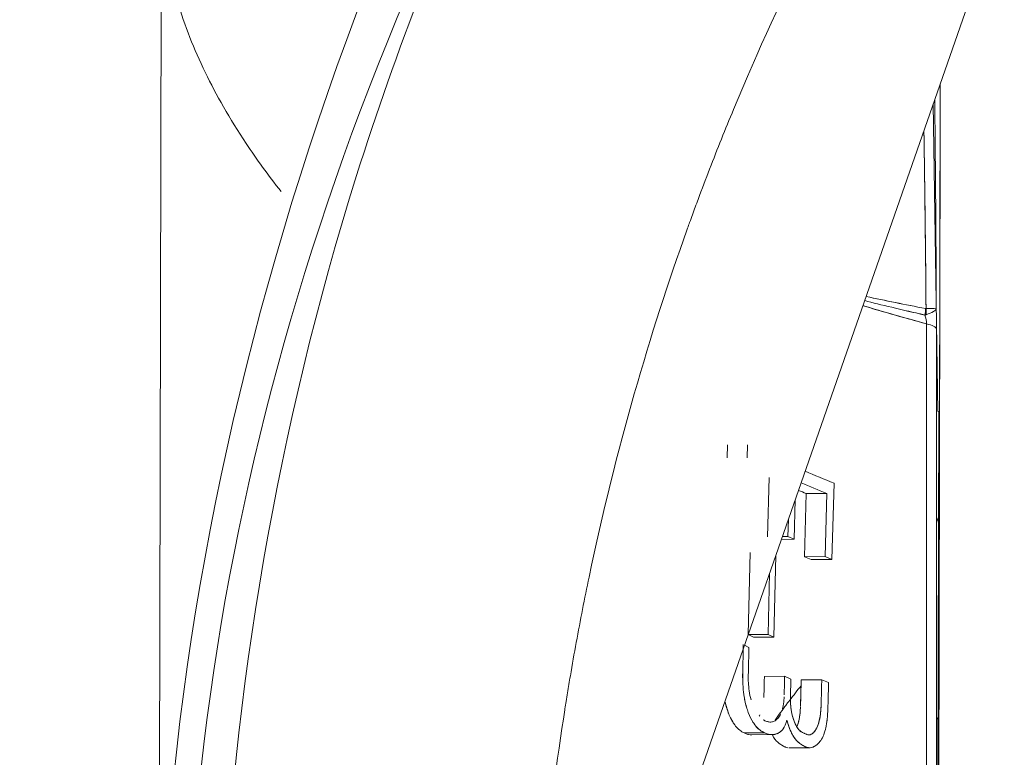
# Model space of a CAD drawing. Header units: millimetres. Extents: x -275 to -235, y -723 to -375.
# Tile 13 of 41: x -274.79 to -266.88, y -681.5 to -675.58. Entities that reach past the tile are written whole.
import ezdxf

# ---------------------------------------------------------------- set-up
doc = ezdxf.new("R2010")
doc.units = ezdxf.units.MM

msp = doc.modelspace()

# ---------------------------------------------------------------- linework, layer by layer
at = {"color": 0, "linetype": 'Continuous', "lineweight": 0}
for p, q in [((-270.6776, -685.5155), (-265.8355, -671.6327)), ((-273.6675, -683.8744), (-273.6486, -674.5774)), ((-267.4124, -685.8639), (-267.3925, -676.0968)), ((-267.4488, -676.2583), (-267.4123, -678.7269)), ((-267.5102, -677.9009), (-267.5067, -677.901)), ((-267.5031, -696.7938), (-267.5031, -678.0233)), ((-267.5031, -678.0233), (-267.5031, -696.7938)), ((-267.4233, -697.0731), (-267.4233, -678.0632)), ((-267.4053, -678.7252), (-267.4416, -696.5582)), ((-269.1041, -679.0997), (-269.1018, -678.9953)), ((-268.9438, -679.0987), (-268.9414, -678.9943)), ((-268.7789, -679.7321), (-268.7672, -679.2584)), ((-268.4124, -679.3398), (-268.4124, -679.3398)), ((-268.2622, -679.9143), (-268.2452, -679.3026)), ((-268.2452, -679.3026), (-268.2622, -679.9143)), ((-268.4829, -679.893), (-268.4691, -679.3857)), ((-268.4691, -679.3857), (-268.4829, -679.893)), ((-268.3035, -679.3847), (-268.4691, -679.3857)), ((-268.4691, -679.3857), (-268.3035, -679.3847)), ((-268.3035, -679.3847), (-268.3173, -679.892)), ((-268.3173, -679.892), (-268.3035, -679.3847)), ((-268.5652, -679.7534), (-268.5572, -679.4361)), ((-268.5572, -679.4361), (-268.5652, -679.7534)), ((-268.6125, -679.5948), (-268.6159, -679.7311)), ((-268.6159, -679.7311), (-268.6125, -679.5948)), ((-268.6159, -679.7311), (-268.6602, -679.7313)), ((-268.6602, -679.7313), (-268.6159, -679.7311)), ((-268.5652, -679.7534), (-268.6159, -679.7311)), ((-268.5652, -679.7534), (-268.6681, -679.754)), ((-268.6681, -679.754), (-268.5652, -679.7534)), ((-268.9361, -680.5178), (-268.9206, -679.8601)), ((-268.7293, -680.5378), (-268.7135, -679.8843)), ((-268.7135, -679.8843), (-268.7293, -680.5378)), ((-268.3173, -679.892), (-268.4829, -679.893)), ((-268.4829, -679.893), (-268.3173, -679.892)), ((-268.4829, -679.893), (-268.4282, -679.9153)), ((-268.2622, -679.9143), (-268.3173, -679.892)), ((-268.2622, -679.9143), (-268.4282, -679.9153)), ((-268.4282, -679.9153), (-268.2622, -679.9143)), ((-268.7627, -680.0254), (-268.7744, -680.5168)), ((-268.7744, -680.5168), (-268.7627, -680.0254)), ((-268.9347, -680.5185), (-268.8914, -680.5387)), ((-268.7744, -680.5168), (-268.9345, -680.5178)), ((-268.9345, -680.5178), (-268.7744, -680.5168)), ((-268.7293, -680.5378), (-268.8914, -680.5387)), ((-268.8914, -680.5387), (-268.7293, -680.5378)), ((-268.7293, -680.5378), (-268.7744, -680.5168)), ((-268.9751, -680.6344), (-268.9743, -680.5984)), ((-268.9643, -680.6034), (-268.9293, -680.6208)), ((-268.6422, -680.853), (-268.805, -680.854)), ((-268.805, -680.854), (-268.6422, -680.853)), ((-268.6422, -680.853), (-268.592, -680.8753)), ((-268.3441, -680.8807), (-268.5094, -680.8817)), ((-268.5094, -680.8817), (-268.3441, -680.8807)), ((-268.3441, -680.8807), (-268.2894, -680.903)), ((-268.7611, -681.2201), (-268.7568, -681.2201)), ((-268.8054, -681.3069), (-268.9669, -681.3078)), ((-268.9669, -681.3078), (-268.8054, -681.3069)), ((-268.9068, -681.3223), (-268.7472, -681.3213)), ((-268.448, -681.323), (-268.4468, -681.323)), ((-268.6074, -681.4274), (-268.4439, -681.4264)), ((-268.4429, -681.4264), (-268.4429, -681.4264))]:
    msp.add_line(p, q, dxfattribs=at)
at = {"color": 0, "linetype": 'Continuous', "lineweight": 0, "extrusion": (0, 0, -1)}
for centre, major_axis, ratio, start_param, end_param in [((-267.7607, -677.9132), (-0.0543, -0.295), 0.829021, -1.763495, -1.588996), ((-267.7571, -677.9133), (0.044, -0.2968), 0.834484, -1.488728, -1.323542), ((-267.9248, -677.983), (-0.5002, -0.0717), 0.095625, -2.548477, -2.516695), ((-267.7332, -677.9), (-0.1953, 0.2162), 0.56205, 2.260215, 2.573606), ((-267.9229, -678.0662), (0.5, 0), 0.158158, -0.574234, -0.038088), ((-250.997, -677.8234), (-19.5016, 0.4116), 0.200844, -0.489733, -0.463596), ((-250.7937, -677.5139), (-19.7283, 0.0402), 0.209581, -0.479221, -0.456061), ((-250.9846, -678.4746), (-19.6641, 0.4357), 0.199488, -0.484266, -0.478205), ((-250.9811, -679.2488), (-19.6675, 0.3993), 0.201577, -0.430048, -0.424685)]:
    msp.add_ellipse(centre, major_axis=major_axis, ratio=ratio, start_param=start_param, end_param=end_param, dxfattribs=at)
at = {"color": 0, "linetype": 'Continuous', "lineweight": 0}
for centre, major_axis, ratio, start_param, end_param in [((-267.7607, -677.9132), (0.0543, 0.295), 0.829021, -1.552597, -1.378098), ((-267.9263, -677.9092), (0.5022, 0.0062), 0.010687, 0.254552, 0.58155), ((-267.7571, -677.9133), (-0.044, 0.2968), 0.834484, -1.818051, -1.652864), ((-267.8889, -677.9473), (-0.4647, -0.0486), 0.157604, -3.76155, -3.195617), ((-267.4496, -677.8997), (0.0079, -0.5457), 0.045979, -5.017325, -4.718594), ((-267.6273, -677.9417), (0.0873, -0.1663), 0.530555, -5.476144, -5.048842), ((-267.9229, -678.0662), (0.5, 0), 0.158158, 0.038088, 0.574234), ((-250.9778, -677.4274), (19.5221, -0.0398), 0.209581, -2.681933, -2.655807), ((-250.9982, -677.9484), (19.5005, -0.4255), 0.200024, -2.681581, -2.658159), ((-250.7912, -677.5139), (19.8805, -0.0405), 0.209581, -2.672794, -2.665978)]:
    msp.add_ellipse(centre, major_axis=major_axis, ratio=ratio, start_param=start_param, end_param=end_param, dxfattribs=at)
for points in [[(-273.6523, -684.7449), (-273.8266, -680.0385), (-272.463, -675.3253), (-269.8109, -670.7909)], [(-269.4074, -671.1534), (-274.4701, -678.9308), (-274.7859, -687.0605), (-270.3549, -695.5426)], [(-267.3925, -676.0968), (-267.3967, -678.1477), (-267.4066, -683.0372), (-267.4124, -685.8639)], [(-267.5146, -677.1246), (-267.5146, -677.1246), (-267.5146, -677.1247), (-267.5146, -677.1247)], [(-267.9995, -677.8373), (-267.8702, -677.8703), (-267.7091, -677.9089), (-267.5152, -677.9529)], [(-267.5102, -677.9009), (-267.6757, -677.8691), (-267.835, -677.837), (-267.988, -677.8042)], [(-267.988, -677.8042), (-267.8335, -677.8373), (-267.674, -677.8694), (-267.5102, -677.9009)], [(-267.9438, -677.8136), (-267.9438, -677.8136), (-267.9438, -677.8136), (-267.9438, -677.8136)], [(-268.0137, -677.8778), (-267.8504, -677.9269), (-267.6801, -677.9755), (-267.5031, -678.0233)], [(-267.5031, -678.0233), (-267.7081, -677.9679), (-267.877, -677.9194), (-268.0137, -677.8779)], [(-267.975, -677.8895), (-267.975, -677.8895), (-267.975, -677.8894), (-267.975, -677.8894)], [(-267.5152, -677.9529), (-267.5649, -677.9416), (-267.6142, -677.9303), (-267.6629, -677.9189)], [(-267.5067, -677.901), (-267.5079, -677.9012), (-267.509, -677.9011), (-267.5102, -677.9009)], [(-267.5067, -677.901), (-267.4573, -677.901), (-267.4279, -677.902), (-267.4245, -677.9027)], [(-267.4245, -677.9027), (-267.4277, -677.9159), (-267.4563, -677.9335), (-267.5062, -677.9503)], [(-267.5152, -677.9529), (-267.5122, -677.9521), (-267.5092, -677.9513), (-267.5062, -677.9503)], [(-267.4192, -678.2587), (-267.4206, -678.2618), (-267.4219, -678.2649), (-267.4233, -678.268)], [(-267.4233, -678.2931), (-267.4218, -678.2898), (-267.4203, -678.2865), (-267.4188, -678.2834)], [(-268.4569, -679.3211), (-268.4569, -679.3211), (-268.4569, -679.3211), (-268.4569, -679.3211)], [(-268.4569, -679.3211), (-268.4569, -679.3211), (-268.4569, -679.3211), (-268.4569, -679.3211)], [(-267.407, -679.5746), (-267.4125, -679.59), (-267.4179, -679.6053), (-267.4233, -679.6206)], [(-267.4233, -679.6225), (-267.4178, -679.6071), (-267.4124, -679.5918), (-267.407, -679.5766)], [(-268.9751, -680.6342), (-268.9759, -680.6771), (-268.9769, -680.7199), (-268.978, -680.7626)], [(-268.9793, -680.8231), (-268.9797, -680.8508), (-268.9795, -680.8788), (-268.9783, -680.9069)], [(-268.6461, -681.0023), (-268.6453, -680.9755), (-268.644, -680.9257), (-268.6422, -680.853)], [(-268.5094, -680.8817), (-268.5113, -680.9524), (-268.512, -681.0201), (-268.5152, -681.0965)], [(-269.1185, -681.0643), (-269.1125, -681.0907), (-269.105, -681.1161), (-269.0958, -681.142)], [(-268.9481, -681.1023), (-268.9497, -681.0967), (-268.9513, -681.0911), (-268.9528, -681.0853)], [(-269.0958, -681.142), (-269.095, -681.144), (-269.0943, -681.146), (-269.0936, -681.1479)], [(-268.9144, -681.1894), (-268.9217, -681.1751), (-268.9283, -681.1602), (-268.9343, -681.1439)], [(-268.8466, -681.1742), (-268.8446, -681.1708), (-268.8425, -681.1672), (-268.8405, -681.1634)], [(-268.6957, -681.1895), (-268.6881, -681.18), (-268.6811, -681.1692), (-268.6745, -681.1553)], [(-268.891, -681.2297), (-268.8795, -681.2468), (-268.8674, -681.2613), (-268.855, -681.2727)], [(-268.545, -681.2581), (-268.5377, -681.2413), (-268.5314, -681.222), (-268.5267, -681.2009)], [(-267.4103, -681.1826), (-267.4146, -681.1891), (-267.4189, -681.1956), (-267.4233, -681.2021)], [(-268.9048, -681.3223), (-268.9248, -681.3228), (-268.9455, -681.318), (-268.9669, -681.3078)], [(-268.8309, -681.2915), (-268.831, -681.2916), (-268.8312, -681.2918), (-268.8313, -681.2919)], [(-268.8054, -681.3069), (-268.7761, -681.3207), (-268.748, -681.3246), (-268.7212, -681.3187)], [(-268.5293, -681.3847), (-268.5293, -681.3847), (-268.5293, -681.3846), (-268.5293, -681.3846)]]:
    msp.add_open_spline(points, degree=3, dxfattribs=at)
for points, knots in [([(-270.3549, -695.5426), (-271.3501, -693.638), (-272.0985, -691.5983), (-272.5722, -689.4992), (-273.0459, -687.4001), (-273.2449, -685.2419), (-273.1619, -683.1045), (-273.0788, -680.967), (-272.7137, -678.8507), (-272.0801, -676.8338), (-271.4465, -674.8169), (-270.5445, -672.8997), (-269.4074, -671.1534)], [0.946917, 0.946917, 0.946917, 0.946917, 1.220443, 1.220443, 1.220443, 1.49397, 1.49397, 1.49397, 1.767496, 1.767496, 1.767496, 2.041022, 2.041022, 2.041022, 2.041022]), ([(-266.2326, -671.5012), (-266.5733, -671.9311), (-266.9027, -672.3835), (-267.2179, -672.8584), (-267.3085, -672.9948), (-267.3979, -673.1331), (-267.4861, -673.2733), (-267.5301, -673.3433), (-267.5739, -673.4139), (-267.6173, -673.4849), (-267.6391, -673.5204), (-267.6607, -673.556), (-267.6822, -673.5917), (-267.693, -673.6096), (-267.7038, -673.6275), (-267.7145, -673.6454), (-267.7253, -673.6633), (-267.7369, -673.6828), (-267.7467, -673.6993), (-268.2178, -674.4913), (-268.6605, -675.3591), (-269.0529, -676.3028), (-269.1183, -676.4601), (-269.1822, -676.6195), (-269.2447, -676.781), (-269.276, -676.8617), (-269.3068, -676.943), (-269.3373, -677.0248), (-269.3526, -677.0657), (-269.3677, -677.1067), (-269.3827, -677.1479), (-269.3902, -677.1685), (-269.3977, -677.1891), (-269.4052, -677.2097), (-269.4108, -677.2252), (-269.4164, -677.2407), (-269.422, -677.2563), (-269.4238, -677.2614), (-269.426, -677.2675), (-269.4275, -677.2718), (-269.7228, -678.0961), (-269.9967, -679.0242), (-270.2129, -680.0562), (-270.249, -680.2282), (-270.2834, -680.4031), (-270.316, -680.5809), (-270.3323, -680.6698), (-270.3481, -680.7594), (-270.3635, -680.8497), (-270.3712, -680.8949), (-270.3788, -680.9402), (-270.3862, -680.9857), (-270.3899, -681.0085), (-270.3936, -681.0313), (-270.3973, -681.0542), (-270.4005, -681.0742), (-270.4037, -681.0942), (-270.4068, -681.1142), (-270.4073, -681.1171), (-270.4079, -681.121), (-270.4082, -681.1228), (-270.5307, -681.9037), (-270.6606, -682.9765), (-270.6683, -684.3409)], [0.0771625, 0.0771625, 0.0771625, 0.0771625, 0.183765, 0.183765, 0.183765, 0.2143925, 0.2143925, 0.2143925, 0.2297062, 0.2297062, 0.2297062, 0.2373631, 0.2373631, 0.2373631, 0.2411915, 0.2411915, 0.2411915, 0.24502, 0.24502, 0.24502, 0.4287849, 0.4287849, 0.4287849, 0.4594124, 0.4594124, 0.4594124, 0.4747261, 0.4747261, 0.4747261, 0.482383, 0.482383, 0.482383, 0.4862114, 0.4862114, 0.4862114, 0.4890827, 0.4890827, 0.4890827, 0.4900399, 0.4900399, 0.4900399, 0.6738048, 0.6738048, 0.6738048, 0.7044323, 0.7044323, 0.7044323, 0.719746, 0.719746, 0.719746, 0.7274029, 0.7274029, 0.7274029, 0.7312313, 0.7312313, 0.7312313, 0.7345812, 0.7345812, 0.7345812, 0.7350598, 0.7350598, 0.7350598, 0.9377903, 0.9377903, 0.9377903, 0.9377903]), ([(-272.686, -676.9615), (-272.7913, -676.8288), (-272.8844, -676.7003), (-272.9671, -676.5762), (-273.1016, -676.3744), (-273.2087, -676.1839), (-273.294, -676.008), (-273.3419, -675.9094), (-273.3829, -675.8154), (-273.4183, -675.7256), (-273.4573, -675.6269), (-273.4895, -675.5335), (-273.5162, -675.4453), (-273.5792, -675.2368), (-273.6126, -675.0569), (-273.6298, -674.9047)], [0.1220877, 0.1220877, 0.1220877, 0.1220877, 0.1529034, 0.1529034, 0.1529034, 0.2030141, 0.2030141, 0.2030141, 0.2310961, 0.2310961, 0.2310961, 0.2619932, 0.2619932, 0.2619932, 0.3349522, 0.3349522, 0.3349522, 0.3349522]), ([(-267.4245, -677.9027), (-267.4259, -677.493), (-267.4286, -677.085), (-267.4325, -676.6785), (-267.4339, -676.5273), (-267.4355, -676.376), (-267.4372, -676.225)], [0.025686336, 0.025686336, 0.025686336, 0.025686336, 0.026903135, 0.026903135, 0.026903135, 0.027355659, 0.027355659, 0.027355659, 0.027355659]), ([(-267.5238, -676.4732), (-267.5226, -676.5499), (-267.5214, -676.6267), (-267.5203, -676.7034), (-267.5144, -677.1013), (-267.5099, -677.5005), (-267.5067, -677.901)], [0.029190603, 0.029190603, 0.029190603, 0.029190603, 0.029428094, 0.029428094, 0.029428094, 0.030660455, 0.030660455, 0.030660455, 0.030660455]), ([(-267.5067, -677.901), (-267.509, -677.6069), (-267.5123, -677.3004), (-267.5164, -676.9865), (-267.5171, -676.9342), (-267.5178, -676.8816), (-267.5185, -676.8289), (-267.5189, -676.8026), (-267.5192, -676.7762), (-267.5196, -676.7497), (-267.5198, -676.7365), (-267.52, -676.7233), (-267.5202, -676.71), (-267.5204, -676.6968), (-267.5206, -676.6816), (-267.5208, -676.6703), (-267.5217, -676.606), (-267.5227, -676.5403), (-267.5238, -676.4734)], [0.0000001, 0.0000001, 0.0000001, 0.0000001, 0.1875001, 0.1875001, 0.1875001, 0.2187501, 0.2187501, 0.2187501, 0.2343751, 0.2343751, 0.2343751, 0.2421876, 0.2421876, 0.2421876, 0.2500001, 0.2500001, 0.2500001, 0.2942905, 0.2942905, 0.2942905, 0.2942905]), ([(-268.9293, -680.6208), (-268.9306, -680.6781), (-268.9319, -680.7353), (-268.9332, -680.7926), (-268.9333, -680.797), (-268.9335, -680.8059), (-268.9336, -680.8121), (-268.9339, -680.8244), (-268.9341, -680.8341), (-268.9342, -680.8441)], [0, 0, 0, 0, 0.1246117, 0.1246117, 0.1246117, 0.1341972, 0.1341972, 0.1341972, 0.1533682, 0.1533682, 0.1533682, 0.1533682]), ([(-268.978, -680.7642), (-268.978, -680.7642), (-268.978, -680.7643), (-268.978, -680.7643), (-268.9785, -680.7836), (-268.979, -680.8029), (-268.9793, -680.8224)], [0.1846799, 0.1846799, 0.1846799, 0.1846799, 0.18474268, 0.18474268, 0.18474268, 0.24950499, 0.24950499, 0.24950499, 0.24950499]), ([(-268.9591, -681.0597), (-268.9634, -681.0406), (-268.967, -681.0208), (-268.97, -680.9996), (-268.9736, -680.9736), (-268.9763, -680.9461), (-268.9778, -680.9173), (-268.9786, -680.9028), (-268.9791, -680.888), (-268.9794, -680.8729), (-268.9796, -680.8577), (-268.9796, -680.8404), (-268.9794, -680.8263)], [0.4851896, 0.4851896, 0.4851896, 0.4851896, 0.5606953, 0.5606953, 0.5606953, 0.6532541, 0.6532541, 0.6532541, 0.6995335, 0.6995335, 0.6995335, 0.745813, 0.745813, 0.745813, 0.745813]), ([(-268.9342, -680.8441), (-268.9344, -680.8571), (-268.9345, -680.8668), (-268.9345, -680.8734), (-268.9345, -680.8768), (-268.9345, -680.8781), (-268.9343, -680.8841), (-268.9342, -680.8901), (-268.934, -680.8961), (-268.9337, -680.902), (-268.9326, -680.9256), (-268.93, -680.9508), (-268.9272, -680.9699), (-268.9237, -680.9942), (-268.9185, -681.0186), (-268.9121, -681.0418)], [0.1533682, 0.1533682, 0.1533682, 0.1533682, 0.1781272, 0.1781272, 0.1781272, 0.1905066, 0.1905066, 0.1905066, 0.2028861, 0.2028861, 0.2028861, 0.252404, 0.252404, 0.252404, 0.3155564, 0.3155564, 0.3155564, 0.3155564]), ([(-268.8095, -681.0234), (-268.8094, -681.0217), (-268.8093, -681.0211), (-268.8093, -681.021), (-268.809, -681.0147), (-268.8076, -680.9591), (-268.805, -680.854)], [0.8729691, 0.8729691, 0.8729691, 0.8729691, 0.875, 0.875, 0.875, 1, 1, 1, 1]), ([(-268.7186, -681.2046), (-268.7116, -681.1943), (-268.7044, -681.1839), (-268.6972, -681.1735), (-268.6826, -681.1527), (-268.6675, -681.1318), (-268.6519, -681.1107), (-268.6441, -681.1002), (-268.6362, -681.0897), (-268.6281, -681.0791), (-268.6221, -681.0712), (-268.616, -681.0632), (-268.6098, -681.0553), (-268.6077, -681.0526), (-268.6064, -681.0509), (-268.6036, -681.0473), (-268.5703, -681.0048), (-268.5393, -680.9651), (-268.5108, -680.9283)], [0.58399018, 0.58399018, 0.58399018, 0.58399018, 0.5859375, 0.5859375, 0.5859375, 0.58984375, 0.58984375, 0.58984375, 0.59179687, 0.59179687, 0.59179687, 0.59326172, 0.59326172, 0.59326172, 0.59375, 0.59375, 0.59375, 0.59950097, 0.59950097, 0.59950097, 0.59950097]), ([(-268.4637, -681.3199), (-268.4664, -681.3189), (-268.4697, -681.3176), (-268.4737, -681.3159), (-268.4765, -681.3147), (-268.4796, -681.3132), (-268.4831, -681.3116), (-268.4865, -681.31), (-268.4908, -681.308), (-268.4944, -681.3062), (-268.5015, -681.3027), (-268.5078, -681.299), (-268.5133, -681.295), (-268.5161, -681.293), (-268.5187, -681.2909), (-268.5211, -681.2887), (-268.5235, -681.2866), (-268.5249, -681.2852), (-268.5277, -681.2821), (-268.5386, -681.2696), (-268.5484, -681.2541), (-268.5571, -681.2358), (-268.5615, -681.2266), (-268.5656, -681.2168), (-268.5694, -681.2061), (-268.5732, -681.1955), (-268.577, -681.1831), (-268.58, -681.1721), (-268.5859, -681.1501), (-268.5902, -681.1266), (-268.5928, -681.1018), (-268.5941, -681.0893), (-268.595, -681.0765), (-268.5955, -681.0634), (-268.5957, -681.0568), (-268.5958, -681.0501), (-268.5959, -681.0434), (-268.5959, -681.0383), (-268.5959, -681.0332), (-268.5958, -681.028), (-268.5957, -681.0245), (-268.5957, -681.0227), (-268.5957, -681.0223), (-268.5955, -681.0151), (-268.5942, -680.9661), (-268.592, -680.8753)], [0.5095757, 0.5095757, 0.5095757, 0.5095757, 0.5312502, 0.5312502, 0.5312502, 0.5468752, 0.5468752, 0.5468752, 0.5625002, 0.5625002, 0.5625002, 0.5937502, 0.5937502, 0.5937502, 0.6093752, 0.6093752, 0.6093752, 0.6250002, 0.6250002, 0.6250002, 0.6875001, 0.6875001, 0.6875001, 0.7187501, 0.7187501, 0.7187501, 0.7500001, 0.7500001, 0.7500001, 0.8125001, 0.8125001, 0.8125001, 0.8437501, 0.8437501, 0.8437501, 0.8593751, 0.8593751, 0.8593751, 0.8710938, 0.8710938, 0.8710938, 0.8791504, 0.8791504, 0.8791504, 1, 1, 1, 1]), ([(-268.592, -680.8753), (-268.5929, -680.9129), (-268.5938, -680.9505), (-268.5948, -680.988), (-268.5951, -681.0006), (-268.5955, -681.0114), (-268.5957, -681.0257)], [0, 0, 0, 0, 0.0954894, 0.0954894, 0.0954894, 0.1273192, 0.1273192, 0.1273192, 0.1273192]), ([(-268.5147, -681.0848), (-268.5141, -681.0672), (-268.5138, -681.0495), (-268.5134, -681.0318), (-268.5124, -680.9817), (-268.5109, -680.9317), (-268.5094, -680.8817)], [0.8302343, 0.8302343, 0.8302343, 0.8302343, 0.8745051, 0.8745051, 0.8745051, 0.9999998, 0.9999998, 0.9999998, 0.9999998]), ([(-268.3441, -680.8807), (-268.3455, -680.9295), (-268.3468, -680.9782), (-268.3481, -681.0269), (-268.3485, -681.0411), (-268.3492, -681.0695), (-268.3497, -681.0836), (-268.3498, -681.0899), (-268.35, -681.0951), (-268.3501, -681.099), (-268.3502, -681.1019), (-268.3503, -681.1042), (-268.3504, -681.1058), (-268.3506, -681.1105), (-268.3519, -681.133), (-268.3532, -681.1464), (-268.3544, -681.1583), (-268.3555, -681.1674), (-268.3575, -681.1788), (-268.3654, -681.2246), (-268.3783, -681.2608), (-268.3971, -681.289), (-268.4065, -681.3031), (-268.4165, -681.3128), (-268.4271, -681.3181), (-268.4324, -681.3208), (-268.4378, -681.3223), (-268.4434, -681.3228), (-268.4461, -681.3231), (-268.4489, -681.323), (-268.4518, -681.3227), (-268.4546, -681.3224), (-268.4589, -681.3214), (-268.4604, -681.321), (-268.461, -681.3208), (-268.4617, -681.3206), (-268.4624, -681.3203)], [0.0000004, 0.0000004, 0.0000004, 0.0000004, 0.1210941, 0.1210941, 0.1210941, 0.1562503, 0.1562503, 0.1562503, 0.1718753, 0.1718753, 0.1718753, 0.1835941, 0.1835941, 0.1835941, 0.2187503, 0.2187503, 0.2187503, 0.2500003, 0.2500003, 0.2500003, 0.3750003, 0.3750003, 0.3750003, 0.4375002, 0.4375002, 0.4375002, 0.4687502, 0.4687502, 0.4687502, 0.4843752, 0.4843752, 0.4843752, 0.5000002, 0.5000002, 0.5000002, 0.506056, 0.506056, 0.506056, 0.506056]), ([(-268.4496, -681.4261), (-268.4488, -681.4262), (-268.4479, -681.4262), (-268.4469, -681.4263), (-268.4251, -681.4275), (-268.4028, -681.4185), (-268.3813, -681.4006), (-268.3597, -681.3827), (-268.3421, -681.3564), (-268.3286, -681.3217), (-268.3218, -681.3044), (-268.316, -681.285), (-268.3112, -681.2635), (-268.3089, -681.2527), (-268.3067, -681.2414), (-268.3049, -681.2296), (-268.3039, -681.2237), (-268.3031, -681.2177), (-268.3023, -681.2115), (-268.3019, -681.2085), (-268.3015, -681.2054), (-268.3011, -681.2022), (-268.3007, -681.1991), (-268.3002, -681.1944), (-268.3001, -681.1927), (-268.2986, -681.1789), (-268.2973, -681.1599), (-268.2962, -681.136), (-268.2956, -681.124), (-268.2951, -681.1107), (-268.2946, -681.0961), (-268.2943, -681.0889), (-268.2941, -681.0813), (-268.2939, -681.0734), (-268.2937, -681.0674), (-268.2936, -681.0613), (-268.2934, -681.055), (-268.2932, -681.0464), (-268.2932, -681.0454), (-268.2931, -681.0421), (-268.2925, -681.0194), (-268.2913, -680.9731), (-268.2894, -680.903)], [0.3692198, 0.3692198, 0.3692198, 0.3692198, 0.3750001, 0.3750001, 0.3750001, 0.5000001, 0.5000001, 0.5000001, 0.6250001, 0.6250001, 0.6250001, 0.6875001, 0.6875001, 0.6875001, 0.7187501, 0.7187501, 0.7187501, 0.7343751, 0.7343751, 0.7343751, 0.7421876, 0.7421876, 0.7421876, 0.7500001, 0.7500001, 0.7500001, 0.8125, 0.8125, 0.8125, 0.84375, 0.84375, 0.84375, 0.859375, 0.859375, 0.859375, 0.8710938, 0.8710938, 0.8710938, 0.8872071, 0.8872071, 0.8872071, 1, 1, 1, 1]), ([(-268.9696, -681.0024), (-268.9673, -681.0182), (-268.9646, -681.0338), (-268.9614, -681.0489), (-268.9542, -681.0836), (-268.9449, -681.116), (-268.934, -681.1447), (-268.9225, -681.175), (-268.9093, -681.2012), (-268.8952, -681.2233)], [0.4468583, 0.4468583, 0.4468583, 0.4468583, 0.4996755, 0.4996755, 0.4996755, 0.6210315, 0.6210315, 0.6210315, 0.7495467, 0.7495467, 0.7495467, 0.7495467]), ([(-268.8088, -681.0033), (-268.809, -681.0099), (-268.8091, -681.0158), (-268.8092, -681.0187), (-268.8093, -681.0194), (-268.8093, -681.0197), (-268.8093, -681.0205), (-268.8093, -681.021), (-268.8094, -681.0219), (-268.8095, -681.0234)], [0.09061114, 0.09061114, 0.09061114, 0.09061114, 0.11567303, 0.11567303, 0.11567303, 0.12193851, 0.12193851, 0.12193851, 0.12632766, 0.12632766, 0.12632766, 0.12632766]), ([(-269.0483, -681.2356), (-269.051, -681.2317), (-269.0534, -681.2282), (-269.0567, -681.223), (-269.0716, -681.1991), (-269.0846, -681.1724), (-269.0955, -681.1428), (-269.101, -681.1279), (-269.106, -681.1124), (-269.1105, -681.0961), (-269.1132, -681.0862), (-269.1159, -681.0755), (-269.1183, -681.065)], [0.2227945, 0.2227945, 0.2227945, 0.2227945, 0.25, 0.25, 0.25, 0.375, 0.375, 0.375, 0.4375, 0.4375, 0.4375, 0.4754316, 0.4754316, 0.4754316, 0.4754316]), ([(-268.66, -681.1146), (-268.659, -681.1111), (-268.6582, -681.1076), (-268.6573, -681.104), (-268.653, -681.0851), (-268.6499, -681.0642), (-268.648, -681.0412), (-268.6475, -681.0354), (-268.647, -681.0274), (-268.6469, -681.0264), (-268.6469, -681.0253), (-268.6468, -681.0238), (-268.6467, -681.0216), (-268.6467, -681.0205), (-268.6466, -681.0191), (-268.6466, -681.0175)], [0.80577286, 0.80577286, 0.80577286, 0.80577286, 0.81531182, 0.81531182, 0.81531182, 0.86494004, 0.86494004, 0.86494004, 0.87734709, 0.87734709, 0.87734709, 0.88975415, 0.88975415, 0.88975415, 0.89664844, 0.89664844, 0.89664844, 0.89664844]), ([(-268.5957, -681.0257), (-268.5966, -681.0717), (-268.5931, -681.1131), (-268.5852, -681.1504), (-268.5843, -681.1548), (-268.5833, -681.159), (-268.5823, -681.1631)], [0.1273192, 0.1273192, 0.1273192, 0.1273192, 0.2297321, 0.2297321, 0.2297321, 0.241699, 0.241699, 0.241699, 0.241699]), ([(-268.5224, -681.1781), (-268.5187, -681.1555), (-268.5168, -681.1313), (-268.5156, -681.1068), (-268.5155, -681.1044), (-268.5154, -681.102), (-268.5153, -681.0996)], [0.74971705, 0.74971705, 0.74971705, 0.74971705, 0.81169453, 0.81169453, 0.81169453, 0.8177613, 0.8177613, 0.8177613, 0.8177613]), ([(-268.5173, -681.1342), (-268.5177, -681.1402), (-268.5182, -681.1458), (-268.5188, -681.1511), (-268.5195, -681.1584), (-268.5204, -681.1651), (-268.5213, -681.1714), (-268.5216, -681.1734), (-268.522, -681.1756), (-268.5223, -681.1779)], [0.2064048, 0.2064048, 0.2064048, 0.2064048, 0.22149298, 0.22149298, 0.22149298, 0.24238249, 0.24238249, 0.24238249, 0.2490171, 0.2490171, 0.2490171, 0.2490171]), ([(-268.3851, -681.266), (-268.3738, -681.2453), (-268.3649, -681.219), (-268.3585, -681.1845), (-268.3569, -681.1759), (-268.3566, -681.1734), (-268.3559, -681.1683), (-268.3553, -681.1633), (-268.3547, -681.1574), (-268.3541, -681.1507), (-268.3529, -681.1374), (-268.3518, -681.1195), (-268.3508, -681.0996)], [0.6545834, 0.6545834, 0.6545834, 0.6545834, 0.7451029, 0.7451029, 0.7451029, 0.7677328, 0.7677328, 0.7677328, 0.7903627, 0.7903627, 0.7903627, 0.8356224, 0.8356224, 0.8356224, 0.8356224]), ([(-269.0755, -681.1893), (-269.0728, -681.1948), (-269.07, -681.2001), (-269.0671, -681.2053), (-269.0616, -681.2152), (-269.056, -681.2243), (-269.0511, -681.2316), (-269.0462, -681.2388), (-269.0412, -681.2456), (-269.0361, -681.2519), (-269.0154, -681.2773), (-268.9923, -681.2957), (-268.9669, -681.3078)], [0.6966512, 0.6966512, 0.6966512, 0.6966512, 0.7214894, 0.7214894, 0.7214894, 0.7679079, 0.7679079, 0.7679079, 0.8143263, 0.8143263, 0.8143263, 1, 1, 1, 1]), ([(-268.8054, -681.3069), (-268.8311, -681.2948), (-268.8543, -681.2763), (-268.8752, -681.2509), (-268.8804, -681.2446), (-268.8855, -681.2378), (-268.8904, -681.2305), (-268.8926, -681.2273), (-268.8949, -681.2237), (-268.8973, -681.2199)], [0, 0, 0, 0, 0.1877888, 0.1877888, 0.1877888, 0.234736, 0.234736, 0.234736, 0.2552965, 0.2552965, 0.2552965, 0.2552965]), ([(-268.8139, -681.2021), (-268.8094, -681.2049), (-268.8051, -681.2072), (-268.8008, -681.2093), (-268.7958, -681.2117), (-268.7908, -681.2137), (-268.7858, -681.2153), (-268.7814, -681.2166), (-268.7786, -681.2173), (-268.7748, -681.2181), (-268.7672, -681.2197), (-268.7578, -681.221), (-268.7464, -681.2193), (-268.7408, -681.2184), (-268.7369, -681.2173), (-268.7323, -681.2157), (-268.7278, -681.214), (-268.7234, -681.2119), (-268.7192, -681.2094), (-268.7107, -681.2043), (-268.703, -681.1984), (-268.6957, -681.1895)], [0.507707, 0.507707, 0.507707, 0.507707, 0.5302341, 0.5302341, 0.5302341, 0.5565361, 0.5565361, 0.5565361, 0.5793246, 0.5793246, 0.5793246, 0.6249015, 0.6249015, 0.6249015, 0.64769, 0.64769, 0.64769, 0.6704784, 0.6704784, 0.6704784, 0.7160554, 0.7160554, 0.7160554, 0.7160554]), ([(-268.7055, -681.314), (-268.7036, -681.3133), (-268.7006, -681.3121), (-268.6982, -681.311), (-268.6958, -681.3099), (-268.6935, -681.3087), (-268.6912, -681.3075), (-268.6866, -681.305), (-268.6822, -681.3021), (-268.678, -681.2989), (-268.6697, -681.2924), (-268.662, -681.2846), (-268.6552, -681.2755), (-268.6415, -681.2571), (-268.6309, -681.2333), (-268.6235, -681.2041)], [0.4999999, 0.4999999, 0.4999999, 0.4999999, 0.5312498, 0.5312498, 0.5312498, 0.5624998, 0.5624998, 0.5624998, 0.6249998, 0.6249998, 0.6249998, 0.7499998, 0.7499998, 0.7499998, 0.9999997, 0.9999997, 0.9999997, 0.9999997]), ([(-268.6235, -681.2041), (-268.617, -681.2287), (-268.6098, -681.2512), (-268.6021, -681.2714), (-268.5951, -681.2896), (-268.5873, -681.3067), (-268.5796, -681.3207)], [0.0000002, 0.0000002, 0.0000002, 0.0000002, 0.0625002, 0.0625002, 0.0625002, 0.1185378, 0.1185378, 0.1185378, 0.1185378]), ([(-268.5531, -681.3603), (-268.5555, -681.3569), (-268.5578, -681.3538), (-268.5601, -681.3515), (-268.5606, -681.351), (-268.5607, -681.3508), (-268.5608, -681.3507), (-268.5612, -681.3502), (-268.5622, -681.3488), (-268.5639, -681.3464), (-268.5661, -681.3432), (-268.5692, -681.3383), (-268.571, -681.3355), (-268.578, -681.3243), (-268.5848, -681.3115), (-268.5908, -681.2983), (-268.6029, -681.272), (-268.6138, -681.2407), (-268.6235, -681.2041)], [0.8246755, 0.8246755, 0.8246755, 0.8246755, 0.8388793, 0.8388793, 0.8388793, 0.8417565, 0.8417565, 0.8417565, 0.850388, 0.850388, 0.850388, 0.8618966, 0.8618966, 0.8618966, 0.907931, 0.907931, 0.907931, 1, 1, 1, 1]), ([(-268.5784, -681.1777), (-268.5762, -681.1856), (-268.5737, -681.1932), (-268.571, -681.2009), (-268.5653, -681.2169), (-268.5577, -681.2343), (-268.5503, -681.2489)], [0.25641895, 0.25641895, 0.25641895, 0.25641895, 0.28093857, 0.28093857, 0.28093857, 0.33214495, 0.33214495, 0.33214495, 0.33214495]), ([(-268.5503, -681.2489), (-268.545, -681.2585), (-268.5392, -681.2676), (-268.5328, -681.2758), (-268.5297, -681.2799), (-268.5266, -681.2834), (-268.5236, -681.2864), (-268.5222, -681.2879), (-268.5207, -681.2894), (-268.5192, -681.2907), (-268.5177, -681.2921), (-268.5153, -681.2944), (-268.5147, -681.2951)], [0.33214513, 0.33214513, 0.33214513, 0.33214513, 0.36601018, 0.36601018, 0.36601018, 0.3829427, 0.3829427, 0.3829427, 0.39140897, 0.39140897, 0.39140897, 0.39987076, 0.39987076, 0.39987076, 0.39987076]), ([(-268.5225, -681.1791), (-268.5233, -681.1837), (-268.5242, -681.1886), (-268.5252, -681.1934), (-268.5303, -681.219), (-268.535, -681.2401), (-268.5448, -681.2584)], [0.25024733, 0.25024733, 0.25024733, 0.25024733, 0.26327199, 0.26327199, 0.26327199, 0.33213231, 0.33213231, 0.33213231, 0.33213231]), ([(-268.9371, -681.3186), (-268.9352, -681.3191), (-268.9333, -681.3195), (-268.9314, -681.3199), (-268.9232, -681.3215), (-268.9149, -681.3223), (-268.9068, -681.3223)], [0.1543703, 0.1543703, 0.1543703, 0.1543703, 0.1837282, 0.1837282, 0.1837282, 0.3104301, 0.3104301, 0.3104301, 0.3104301]), ([(-268.8549, -681.2727), (-268.8546, -681.273), (-268.8543, -681.2733), (-268.854, -681.2736), (-268.8382, -681.288), (-268.8218, -681.2974), (-268.8054, -681.3069)], [0.8656755, 0.8656755, 0.8656755, 0.8656755, 0.8683436, 0.8683436, 0.8683436, 1, 1, 1, 1]), ([(-268.7029, -681.3133), (-268.7069, -681.3145), (-268.7111, -681.3157), (-268.7154, -681.3171), (-268.7164, -681.3174), (-268.7177, -681.3178), (-268.7179, -681.3179), (-268.7181, -681.3179), (-268.7186, -681.3181), (-268.7193, -681.3182), (-268.7207, -681.3186), (-268.7231, -681.3191), (-268.7265, -681.3197), (-268.7334, -681.3209), (-268.7365, -681.321), (-268.7408, -681.3212), (-268.745, -681.3214), (-268.7494, -681.3213), (-268.7537, -681.321), (-268.7625, -681.3204), (-268.7703, -681.3191), (-268.7789, -681.3167), (-268.7875, -681.3144), (-268.7964, -681.3111), (-268.8054, -681.3069)], [0.4860168, 0.4860168, 0.4860168, 0.4860168, 0.5502647, 0.5502647, 0.5502647, 0.5663267, 0.5663267, 0.5663267, 0.5823887, 0.5823887, 0.5823887, 0.6145126, 0.6145126, 0.6145126, 0.6787605, 0.6787605, 0.6787605, 0.7430084, 0.7430084, 0.7430084, 0.8715042, 0.8715042, 0.8715042, 1, 1, 1, 1]), ([(-268.7431, -681.3213), (-268.7395, -681.328), (-268.7357, -681.3345), (-268.7318, -681.3405), (-268.7281, -681.3463), (-268.7243, -681.3517), (-268.7204, -681.3568), (-268.7164, -681.3619), (-268.7162, -681.3623), (-268.7122, -681.3677)], [0.1198876, 0.1198876, 0.1198876, 0.1198876, 0.14503314, 0.14503314, 0.14503314, 0.16920533, 0.16920533, 0.16920533, 0.19337752, 0.19337752, 0.19337752, 0.19337752]), ([(-268.7355, -681.3347), (-268.7373, -681.3317), (-268.7391, -681.3287), (-268.7408, -681.3256), (-268.7408, -681.3256), (-268.7408, -681.3256), (-268.7408, -681.3255)], [0.86202912, 0.86202912, 0.86202912, 0.86202912, 0.87499995, 0.87499995, 0.87499995, 0.87507573, 0.87507573, 0.87507573, 0.87507573]), ([(-268.6628, -681.2848), (-268.6685, -681.2912), (-268.6743, -681.2964), (-268.68, -681.3007), (-268.6839, -681.3035), (-268.6877, -681.3059), (-268.6915, -681.308), (-268.6953, -681.3101), (-268.6992, -681.3121), (-268.7029, -681.3133)], [0.2728651, 0.2728651, 0.2728651, 0.2728651, 0.3645126, 0.3645126, 0.3645126, 0.4252647, 0.4252647, 0.4252647, 0.4860168, 0.4860168, 0.4860168, 0.4860168]), ([(-268.5745, -681.3297), (-268.5667, -681.3429), (-268.5581, -681.3548), (-268.5487, -681.3654), (-268.5435, -681.3713), (-268.5381, -681.3768), (-268.5324, -681.3819), (-268.5285, -681.3853), (-268.5249, -681.3883), (-268.5209, -681.3914)], [0.1310213, 0.1310213, 0.1310213, 0.1310213, 0.1875002, 0.1875002, 0.1875002, 0.2187502, 0.2187502, 0.2187502, 0.239703, 0.239703, 0.239703, 0.239703]), ([(-268.5146, -681.2951), (-268.5092, -681.2974), (-268.5052, -681.3008), (-268.4983, -681.3043), (-268.4982, -681.3043), (-268.498, -681.3044), (-268.4978, -681.3045)], [0.39987971, 0.39987971, 0.39987971, 0.39987971, 0.43171767, 0.43171767, 0.43171767, 0.43246206, 0.43246206, 0.43246206, 0.43246206]), ([(-268.4894, -681.3087), (-268.4875, -681.3095), (-268.4857, -681.3103), (-268.4834, -681.3113), (-268.4787, -681.3134), (-268.4731, -681.3158), (-268.4666, -681.3187), (-268.4651, -681.3194), (-268.4636, -681.32), (-268.4619, -681.3205)], [0.44989979, 0.44989979, 0.44989979, 0.44989979, 0.46355563, 0.46355563, 0.46355563, 0.4914261, 0.4914261, 0.4914261, 0.49817284, 0.49817284, 0.49817284, 0.49817284]), ([(-268.4533, -681.3225), (-268.4506, -681.323), (-268.4478, -681.323), (-268.445, -681.3229), (-268.4333, -681.3223), (-268.4225, -681.317), (-268.4125, -681.3075), (-268.4075, -681.3028), (-268.4027, -681.2971), (-268.3981, -681.2904), (-268.3958, -681.2871), (-268.3936, -681.2834), (-268.3914, -681.2794), (-268.3892, -681.2753), (-268.3871, -681.2696), (-268.3851, -681.266)], [0.5120373, 0.5120373, 0.5120373, 0.5120373, 0.5272316, 0.5272316, 0.5272316, 0.5909075, 0.5909075, 0.5909075, 0.6227454, 0.6227454, 0.6227454, 0.6386644, 0.6386644, 0.6386644, 0.6545834, 0.6545834, 0.6545834, 0.6545834]), ([(-268.7122, -681.3677), (-268.7093, -681.3716), (-268.7054, -681.3744), (-268.7002, -681.3792), (-268.6976, -681.3816), (-268.6967, -681.3824), (-268.6953, -681.3837), (-268.6939, -681.3849), (-268.6924, -681.3862), (-268.6909, -681.3874), (-268.685, -681.3924), (-268.6787, -681.3969), (-268.6734, -681.4004), (-268.6627, -681.4075), (-268.6508, -681.4141), (-268.6376, -681.42), (-268.6359, -681.4208), (-268.6342, -681.4215), (-268.6325, -681.4223), (-268.6275, -681.4244), (-268.6223, -681.4259), (-268.617, -681.4267), (-268.6166, -681.4268), (-268.6161, -681.4268), (-268.6157, -681.4269)], [0.1933775, 0.1933775, 0.1933775, 0.1933775, 0.2108898, 0.2108898, 0.2108898, 0.219646, 0.219646, 0.219646, 0.2284021, 0.2284021, 0.2284021, 0.2634267, 0.2634267, 0.2634267, 0.3334759, 0.3334759, 0.3334759, 0.342431, 0.342431, 0.342431, 0.3685006, 0.3685006, 0.3685006, 0.3705799, 0.3705799, 0.3705799, 0.3705799]), ([(-268.6246, -681.4251), (-268.6302, -681.4236), (-268.6362, -681.4214), (-268.6426, -681.4184), (-268.6481, -681.4158), (-268.654, -681.4127), (-268.6601, -681.409), (-268.6663, -681.4053), (-268.6733, -681.4006), (-268.6794, -681.3963)], [0.65146841, 0.65146841, 0.65146841, 0.65146841, 0.68750005, 0.68750005, 0.68750005, 0.71875003, 0.71875003, 0.71875003, 0.75000002, 0.75000002, 0.75000002, 0.75000002]), ([(-268.4056, -681.4165), (-268.4062, -681.4169), (-268.4069, -681.4172), (-268.4076, -681.4175), (-268.41, -681.4187), (-268.4131, -681.42), (-268.4147, -681.4206), (-268.4164, -681.4213), (-268.418, -681.4219), (-268.4197, -681.4224), (-268.4262, -681.4245), (-268.4324, -681.4258), (-268.4384, -681.4262), (-268.4474, -681.4269), (-268.4581, -681.4256), (-268.4683, -681.4213), (-268.4717, -681.4199), (-268.475, -681.4184), (-268.4782, -681.4169), (-268.491, -681.4108), (-268.5026, -681.4042), (-268.513, -681.3971), (-268.5182, -681.3935), (-268.5248, -681.3886), (-268.5308, -681.3835), (-268.5338, -681.381), (-268.5367, -681.3783), (-268.5397, -681.3755), (-268.5412, -681.3741), (-268.5427, -681.3727), (-268.5442, -681.3712), (-268.5456, -681.3697), (-268.5471, -681.3688), (-268.5486, -681.3667)], [0.5539718, 0.5539718, 0.5539718, 0.5539718, 0.5564655, 0.5564655, 0.5564655, 0.565112, 0.565112, 0.565112, 0.5737586, 0.5737586, 0.5737586, 0.6083448, 0.6083448, 0.6083448, 0.6602439, 0.6602439, 0.6602439, 0.6775172, 0.6775172, 0.6775172, 0.7466897, 0.7466897, 0.7466897, 0.7812759, 0.7812759, 0.7812759, 0.798569, 0.798569, 0.798569, 0.8072155, 0.8072155, 0.8072155, 0.8158621, 0.8158621, 0.8158621, 0.8158621]), ([(-268.516, -681.395), (-268.5155, -681.3953), (-268.515, -681.3957), (-268.5145, -681.396), (-268.5008, -681.4056), (-268.4882, -681.413), (-268.477, -681.418), (-268.4721, -681.4202), (-268.4675, -681.4219), (-268.4632, -681.4232)], [0.24762495, 0.24762495, 0.24762495, 0.24762495, 0.25000015, 0.25000015, 0.25000015, 0.31250014, 0.31250014, 0.31250014, 0.33923009, 0.33923009, 0.33923009, 0.33923009]), ([(-268.3793, -681.399), (-268.3824, -681.4016), (-268.3854, -681.404), (-268.3885, -681.4062), (-268.3905, -681.4077), (-268.3926, -681.4091), (-268.3947, -681.4104), (-268.3958, -681.4111), (-268.3969, -681.4118), (-268.397, -681.4118), (-268.3971, -681.4119), (-268.3971, -681.4119), (-268.3972, -681.4119)], [0.49636988, 0.49636988, 0.49636988, 0.49636988, 0.5144754, 0.5144754, 0.5144754, 0.52682389, 0.52682389, 0.52682389, 0.53299813, 0.53299813, 0.53299813, 0.53461519, 0.53461519, 0.53461519, 0.53461519]), ([(-268.4626, -681.4234), (-268.4621, -681.4235), (-268.4615, -681.4237), (-268.461, -681.4239), (-268.4585, -681.4245), (-268.456, -681.4251), (-268.4537, -681.4255), (-268.4524, -681.4257), (-268.4513, -681.4259), (-268.4501, -681.426)], [0.34030217, 0.34030217, 0.34030217, 0.34030217, 0.34375013, 0.34375013, 0.34375013, 0.35937513, 0.35937513, 0.35937513, 0.36807122, 0.36807122, 0.36807122, 0.36807122])]:
    msp.add_open_spline(points, degree=3, knots=knots, dxfattribs=at)

doc.saveas('drawing.dxf')
